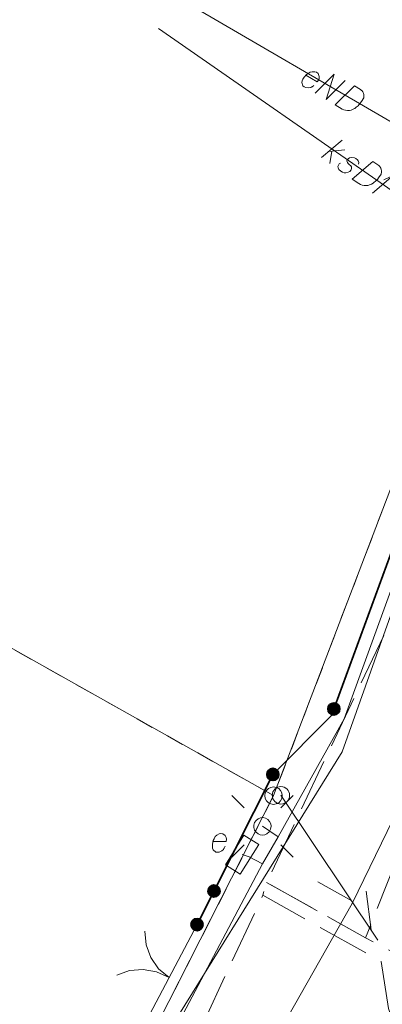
# Model space of a CAD drawing. Header units: metres. Extents: x 5555129 to 5556676, y 5635595 to 5636517.
# Tile 66 of 255: x 5555304 to 5555314, y 5636288 to 5636316. Entities that reach past the tile are written whole.
import ezdxf

# ---------------------------------------------------------------- set-up
doc = ezdxf.new("R2010")
doc.units = ezdxf.units.M
doc.header["$MEASUREMENT"] = 0
doc.linetypes.add('L_0_06', pattern=[2, 1.5, -0.5])
doc.linetypes.add('PRZER1-1', pattern=[2, 1, -1])
for name, color, linetype, lineweight in [('#digitalizacja', 7, 'Continuous', 18), ('#skartowane', 7, 'Continuous', 18), ('#zmodyfikowane', 7, 'Continuous', 18)]:
    doc.layers.add(name, color=color, linetype=linetype, lineweight=lineweight)
for name, color, linetype, lineweight, true_color in [('GEPPGD', 7, 'Continuous', 18, 0x008000), ('GESDZI', 7, 'Continuous', 18, 0x0a0909), ('GESUZY', 7, 'PRZER1-1', 18, 0x008000), ('GULENN', 1, 'Continuous', 18, 0xff0000), ('GUPEPI', 1, 'Continuous', 18, 0xff0000), ('GUPESE', 7, 'Continuous', 18, 0x0a0909), ('GUPESE_O', 7, 'Continuous', 18, 0x0a0909), ('GUPISL', 7, 'Continuous', 18, 0x0a0909)]:
    doc.layers.add(name, color=color, linetype=linetype, lineweight=lineweight, true_color=true_color)

# ---------------------------------------------------------------- blocks, each defined once
blk = doc.blocks.new('EPPGS')
at = {"color": 0, "flags": 128}
blk.add_lwpolyline([(0.5, 0), (0.475528, -0.154508), (0.404508, -0.293893), (0.293893, -0.404508), (0.154508, -0.475528), (0, -0.5), (-0.154508, -0.475528), (-0.293893, -0.404508), (-0.404508, -0.293893), (-0.475528, -0.154508), (-0.5, 0), (-0.475528, 0.154508), (-0.404508, 0.293893), (-0.293893, 0.404508), (-0.154508, 0.475528), (0, 0.5), (0.154508, 0.475528), (0.293893, 0.404508), (0.404508, 0.293893), (0.475528, 0.154508), (0.5, 0)], close=True, dxfattribs=at)
blk = doc.blocks.new('POINT')
blk.add_hatch(color=0).paths.add_polyline_path([(-0.000884, -0.0025), (-0.0025, -0.000884), (-0.0025, 0.000884), (0.000884, 0.0025), (0.0025, 0.000884), (0.0025, -0.000884), (0.000884, -0.0025)])
blk = doc.blocks.new('SZAFA1_1')
at = {"color": 0, "flags": 128}
blk.add_lwpolyline([(-1, -0.5), (-1, 0.5), (1, 0.5), (1, -0.5), (-1, -0.5)], close=True, dxfattribs=at)
blk = doc.blocks.new('SUSM01_01_1')
at = {"color": 0, "flags": 128}
for points in [[(-0.353553, 0.353553), (-0.212132, 0.212132)], [(0.353553, 0.353553), (0.212132, 0.212132)], [(-0.353553, -0.353553), (-0.212132, -0.212132)], [(0.353553, -0.353553), (0.212132, -0.212132)]]:
    blk.add_lwpolyline(points, dxfattribs=at)
blk.add_lwpolyline([(0.1, 0), (0.093969, -0.034202), (0.076604, -0.064279), (0.05, -0.086603), (0.025882, -0.096593), (0, -0.1), (-0.025882, -0.096593), (-0.05, -0.086603), (-0.073305, -0.068017), (-0.090097, -0.043388), (-0.098883, -0.014904), (-0.098883, 0.014904), (-0.090097, 0.043388), (-0.073305, 0.068017), (-0.05, 0.086603), (-0.022252, 0.097493), (0.007473, 0.09972), (0.036534, 0.093087), (0.062349, 0.078183), (0.082624, 0.056332), (0.095557, 0.029476), (0.1, 0)], close=True, dxfattribs=at)
blk = doc.blocks.new('SLBRA')
at = {"color": 0, "flags": 128}
for points in [[(0, 0), (-0.068148, -0.517638), (-0.267949, -1), (-0.585786, -1.414214), (-1, -1.732051)], [(1, -1.732051), (0.585786, -1.414214), (0.267949, -1), (0.068148, -0.517638), (0, 0)]]:
    blk.add_lwpolyline(points, dxfattribs=at)
blk = doc.blocks.new('*U1609')
at = {"layer": '#digitalizacja', "color": 36, "linetype": 'ByBlock', "lineweight": 18, "true_color": 0x7d3300}
for p, q in [((5555312.644, 5636312.3), (5555313.237, 5636312.802)), ((5555312.854, 5636312.478), (5555313.313, 5636312.518)), ((5555312.945, 5636312.486), (5555312.886, 5636312.132))]:
    blk.add_line(p, q, dxfattribs=at)
blk = doc.blocks.new('*U1610')
at = {"layer": '#digitalizacja', "color": 36, "linetype": 'ByBlock', "lineweight": 18, "true_color": 0x7d3300}
for q in [(5555314.108, 5636311.282), (5555314.435, 5636311.659)]:
    blk.add_line((5555314.701, 5636311.784), q, dxfattribs=at)

msp = doc.modelspace()

# ---------------------------------------------------------------- hatches: boundary and pattern name
at = {"layer": '#skartowane', "linetype": 'Continuous', "lineweight": 35}
h = msp.add_hatch(color=7, dxfattribs=at)
edge = h.paths.add_edge_path()
edge.add_arc((5555312.999, 5636296.478), 0.175, 0, 360)
h = msp.add_hatch(color=7, dxfattribs=at)
edge = h.paths.add_edge_path()
edge.add_arc((5555311.25, 5636294.6), 0.175, 0, 360)
h = msp.add_hatch(color=7, dxfattribs=at)
edge = h.paths.add_edge_path()
edge.add_arc((5555311.25, 5636294.6), 0.175, 0, 360)
h = msp.add_hatch(color=7, dxfattribs=at)
edge = h.paths.add_edge_path()
edge.add_arc((5555309.557, 5636291.254), 0.175, 0, 360)
h = msp.add_hatch(color=7, dxfattribs=at)
edge = h.paths.add_edge_path()
edge.add_arc((5555309.07, 5636290.29), 0.175, 0, 360)

# ---------------------------------------------------------------- linework, layer by layer
at = {"layer": '#digitalizacja', "color": 1, "linetype": 'Continuous', "lineweight": 18}
msp.add_line((5555318.21, 5636311.24), (5555306.599, 5636318.009), dxfattribs=at)
at = {"layer": '#digitalizacja', "color": 36, "linetype": 'Continuous', "lineweight": 18, "true_color": 0x7d3300}
msp.add_line((5555324.696, 5636304.376), (5555307.966, 5636316.008), dxfattribs=at)
at = {"layer": '#digitalizacja', "color": 5, "linetype": 'Continuous', "lineweight": 18, "flags": 128}
msp.add_lwpolyline([(5555337.162, 5636356.758), (5555333.91, 5636346.86), (5555332.141, 5636340.262), (5555329.659, 5636333.256), (5555325.007, 5636321.927), (5555321.758, 5636311.173), (5555318.74, 5636301.601), (5555313.524, 5636290.896), (5555310.011, 5636284.703), (5555306.61, 5636278.7), (5555301.965, 5636267.989), (5555298.98, 5636260.79), (5555296.225, 5636254.68), (5555295.748, 5636253.835)], dxfattribs=at)
at = {"layer": '#digitalizacja', "color": 1, "linetype": 'Continuous', "lineweight": 18, "flags": 128}
for points in [[(5555296.575, 5636263.596), (5555298.518, 5636268.131), (5555302.155, 5636276.018), (5555306.857, 5636284.972), (5555313.243, 5636295.243), (5555318.859, 5636311.054), (5555321.295, 5636317.913), (5555324.549, 5636326.658), (5555327.853, 5636335.865), (5555329.677, 5636340.612)], [(5555312.199, 5636314.664), (5555312.526, 5636314.473), (5555312.56, 5636314.521), (5555312.577, 5636314.573), (5555312.583, 5636314.631), (5555312.549, 5636314.713), (5555312.501, 5636314.748), (5555312.454, 5636314.761), (5555312.38, 5636314.763), (5555312.324, 5636314.748), (5555312.26, 5636314.71), (5555312.216, 5636314.681), (5555312.145, 5636314.606), (5555312.112, 5636314.55), (5555312.091, 5636314.501), (5555312.082, 5636314.452), (5555312.111, 5636314.36), (5555312.149, 5636314.331), (5555312.192, 5636314.312), (5555312.198, 5636314.309), (5555312.282, 5636314.301), (5555312.338, 5636314.316), (5555312.368, 5636314.333), (5555312.376, 5636314.335), (5555312.429, 5636314.366)], [(5555312.46, 5636314.149), (5555313.011, 5636314.696), (5555312.776, 5636313.965), (5555313.327, 5636314.512)], [(5555313.593, 5636314.357), (5555313.766, 5636314.256), (5555313.799, 5636314.23), (5555313.811, 5636314.216), (5555313.831, 5636314.191), (5555313.84, 5636314.172), (5555313.849, 5636314.153), (5555313.86, 5636314.112), (5555313.863, 5636314.083), (5555313.859, 5636314.017), (5555313.794, 5636313.905), (5555313.759, 5636313.857), (5555313.739, 5636313.834), (5555313.719, 5636313.812), (5555313.699, 5636313.789), (5555313.674, 5636313.77), (5555313.646, 5636313.745), (5555313.599, 5636313.711), (5555313.577, 5636313.697), (5555313.503, 5636313.664), (5555313.449, 5636313.655), (5555313.394, 5636313.653), (5555313.336, 5636313.659), (5555313.289, 5636313.673), (5555313.24, 5636313.694), (5555313.041, 5636313.81), (5555313.593, 5636314.357)]]:
    msp.add_lwpolyline(points, dxfattribs=at)
at = {"layer": '#digitalizacja', "color": 36, "linetype": 'Continuous', "lineweight": 18, "true_color": 0x7d3300, "flags": 128}
for points in [[(5555313.708, 5636312.114), (5555313.717, 5636312.158), (5555313.7, 5636312.206), (5555313.678, 5636312.236), (5555313.637, 5636312.271), (5555313.595, 5636312.293), (5555313.517, 5636312.305), (5555313.451, 5636312.293), (5555313.413, 5636312.269), (5555313.381, 5636312.234), (5555313.374, 5636312.203), (5555313.383, 5636312.175), (5555313.39, 5636312.163), (5555313.412, 5636312.133), (5555313.442, 5636312.105), (5555313.484, 5636312.061), (5555313.507, 5636312.031), (5555313.511, 5636311.985), (5555313.497, 5636311.945), (5555313.461, 5636311.904), (5555313.415, 5636311.879), (5555313.346, 5636311.862), (5555313.299, 5636311.867), (5555313.253, 5636311.884), (5555313.201, 5636311.913), (5555313.146, 5636311.958), (5555313.121, 5636312.005), (5555313.118, 5636312.042), (5555313.132, 5636312.083), (5555313.156, 5636312.117), (5555313.191, 5636312.136)], [(5555314.124, 5636312.185), (5555314.289, 5636312.07), (5555314.319, 5636312.042), (5555314.33, 5636312.027), (5555314.348, 5636312), (5555314.356, 5636311.98), (5555314.364, 5636311.961), (5555314.371, 5636311.919), (5555314.372, 5636311.89), (5555314.362, 5636311.825), (5555314.288, 5636311.718), (5555314.25, 5636311.673), (5555314.228, 5636311.652), (5555314.206, 5636311.631), (5555314.185, 5636311.61), (5555314.158, 5636311.593), (5555314.128, 5636311.57), (5555314.078, 5636311.54), (5555314.055, 5636311.528), (5555313.979, 5636311.501), (5555313.925, 5636311.496), (5555313.87, 5636311.498), (5555313.813, 5636311.509), (5555313.767, 5636311.527), (5555313.72, 5636311.552), (5555313.531, 5636311.684), (5555314.124, 5636312.185)]]:
    msp.add_lwpolyline(points, dxfattribs=at)
at = {"layer": '#skartowane', "color": 7, "linetype": 'Continuous', "lineweight": 35}
msp.add_line((5555311.25, 5636294.6), (5555309.07, 5636290.29), dxfattribs=at)
at = {"layer": '#skartowane', "color": 30, "linetype": 'Continuous', "lineweight": 18}
for p, q in [((5555311.48, 5636294), (5555314.266, 5636289.848)), ((5555311.48, 5636294), (5555314.266, 5636289.848)), ((5555313.514, 5636290.969), (5555312.541, 5636291.521)), ((5555313.514, 5636290.969), (5555312.541, 5636291.521)), ((5555314.071, 5636290.139), (5555313.929, 5636291.248)), ((5555314.071, 5636290.139), (5555313.929, 5636291.248))]:
    msp.add_line(p, q, dxfattribs=at)
at = {"layer": '#skartowane', "color": 7, "linetype": 'Continuous', "lineweight": 18}
msp.add_line((5555309.07, 5636290.29), (5555307.46, 5636287.25), dxfattribs=at)
at = {"layer": '#skartowane', "color": 7, "linetype": 'L_0_06', "lineweight": 18, "flags": 128}
for points in [[(5555466.73, 5636461.06), (5555459.42, 5636465.04), (5555457.02, 5636465.41), (5555452.63, 5636465.61), (5555446.85, 5636465.37), (5555441.62, 5636464.51), (5555435.7, 5636462.77), (5555429.61, 5636460.27), (5555423.1, 5636457.3), (5555417.2, 5636453.95), (5555413.63, 5636451.67), (5555409.04, 5636447.68), (5555404.73, 5636443.33), (5555401.32, 5636439.67), (5555382.13, 5636416.99), (5555377.75, 5636411.8), (5555368.65, 5636401.73), (5555358.12, 5636389.68), (5555351.83, 5636382.05), (5555348.89, 5636378.21), (5555346.63, 5636374.93), (5555343.77, 5636370.29), (5555340.53, 5636363.52), (5555337.7, 5636355.88), (5555335.13, 5636347.53), (5555332.44, 5636339.45), (5555328.49, 5636328.74), (5555326.7, 5636324.3), (5555322.46, 5636312.61), (5555317.05, 5636297.8), (5555313.91, 5636289.91), (5555311.07, 5636291.5), (5555314.46, 5636298.64), (5555320.4, 5636315), (5555321.1, 5636318.34), (5555320.31, 5636318.97), (5555318.92, 5636319.26), (5555318.24, 5636323.4), (5555317.55, 5636325.21), (5555315.06, 5636326.83), (5555316.44, 5636329.16), (5555319.62, 5636328.9), (5555323.95, 5636328.36), (5555325.47, 5636329.83), (5555326.77, 5636332.37), (5555329.72, 5636340.51), (5555332.43, 5636348.61), (5555334.87, 5636356.71), (5555337.79, 5636364.47), (5555340.99, 5636371.16), (5555344.19, 5636376.65), (5555346.4, 5636379.74), (5555349.41, 5636383.74), (5555355.85, 5636391.61), (5555363.7, 5636400.4), (5555366.42, 5636403.59), (5555375.75, 5636414.19), (5555378.31, 5636418.36), (5555373.52, 5636420.79), (5555376.43, 5636424.38), (5555377.28, 5636425.23), (5555380.03, 5636423.16), (5555380.65, 5636423.75), (5555382.52, 5636422.14), (5555399.27, 5636441.57), (5555402.64, 5636445.3), (5555406.76, 5636449.37), (5555411.7, 5636453.77), (5555415.38, 5636456.22), (5555420.94, 5636459.52), (5555420.73, 5636460.05), (5555422.54, 5636460.95), (5555422.89, 5636460.42), (5555428.37, 5636462.98), (5555434.53, 5636465.46), (5555440.65, 5636467.74), (5555449.09, 5636469.87), (5555449.84, 5636470.61), (5555452.54, 5636472.11), (5555453.14, 5636471.36), (5555454.76, 5636472.78), (5555456.32, 5636474.81), (5555457.67, 5636477.44), (5555459.8, 5636481.39), (5555462.71, 5636485.66), (5555464.78, 5636483.78), (5555461.58, 5636479.17), (5555460.92, 5636476.08), (5555461.24, 5636473.64), (5555465.24, 5636467.56), (5555467.69, 5636464.02), (5555466.73, 5636461.06)], [(5555311.07, 5636291.5), (5555313.91, 5636289.91), (5555314.79, 5636289.46), (5555314.94, 5636288.08), (5555315.56, 5636286.29), (5555320.2, 5636279.58), (5555319.91, 5636279.38), (5555315.24, 5636286.07), (5555314.57, 5636287.88), (5555314.36, 5636289.23), (5555310.96, 5636291.13), (5555311.07, 5636291.5)]]:
    msp.add_lwpolyline(points, close=True, dxfattribs=at)
msp.add_lwpolyline([(5555319.91, 5636279.38), (5555323.03, 5636275.28), (5555329.28, 5636268.46), (5555334.03, 5636263.4), (5555345.03, 5636252.49), (5555346.54, 5636251.45), (5555345.73, 5636247.93), (5555332.42, 5636261.49), (5555327.2, 5636266.8), (5555317.86, 5636277.41), (5555315.42, 5636280.01), (5555313.35, 5636281.16), (5555310.91, 5636281.48), (5555308.55, 5636280.93), (5555307.33, 5636278.49), (5555300.21, 5636263.98), (5555298.84, 5636260.31), (5555299.74, 5636259.03), (5555298.26, 5636255.27), (5555297.04, 5636255.1), (5555292.88, 5636247), (5555292.08, 5636246.05), (5555288.59, 5636239.37), (5555285.9, 5636234.86), (5555282.53, 5636231.41), (5555279.83, 5636229.99), (5555275.41, 5636228.95), (5555271.53, 5636229.31), (5555268.13, 5636230.4), (5555264.62, 5636232.17), (5555253.07, 5636239.68), (5555243.27, 5636245.93), (5555229.11, 5636254.41), (5555220.5, 5636258.77), (5555213.45, 5636261.65), (5555208.14, 5636263.06), (5555202.51, 5636263.31), (5555198.72, 5636262.51), (5555193.02, 5636260.05), (5555189.79, 5636257.33), (5555186.81, 5636252.47), (5555184.72, 5636245.33), (5555179.71, 5636245.97), (5555181.09, 5636251.46), (5555182.84, 5636255.67), (5555185.21, 5636259.68), (5555188.88, 5636264.05), (5555188.73, 5636266.82), (5555186.51, 5636270.36), (5555177.24, 5636279.14), (5555172.12, 5636284.35), (5555168.67, 5636288.73), (5555165.68, 5636293.64), (5555163.11, 5636298.61), (5555159.69, 5636305.28), (5555154.96, 5636314.88), (5555157.25, 5636316.15), (5555161.87, 5636306.69), (5555165.41, 5636299.79), (5555167.81, 5636295.12), (5555170.82, 5636290.32), (5555174.09, 5636286.04), (5555178.95, 5636281.15), (5555193.27, 5636269.09), (5555198.74, 5636266.34), (5555202.91, 5636266.53), (5555208.67, 5636266.05), (5555214.33, 5636264.32), (5555221.74, 5636261.36), (5555230.37, 5636257.02), (5555244.89, 5636248.46), (5555254.7, 5636242.22), (5555266.71, 5636234.85), (5555271.59, 5636232.9), (5555275.32, 5636232.51), (5555278.58, 5636233.38), (5555282.52, 5636236.11), (5555285.35, 5636239.7), (5555289.44, 5636247.37), (5555294.78, 5636258.52), (5555297.61, 5636265.12), (5555304.52, 5636279.57), (5555309.3, 5636287.58), (5555310.96, 5636291.13)], dxfattribs=at)
at = {"layer": '#skartowane', "color": 7, "linetype": 'Continuous', "lineweight": 35, "flags": 128}
msp.add_lwpolyline([(5555319.46, 5636314.08), (5555312.93, 5636296.29), (5555311.25, 5636294.6)], dxfattribs=at)
at = {"layer": '#skartowane', "color": 7, "linetype": 'Continuous', "lineweight": 35}
for centre in [(5555312.999, 5636296.478), (5555311.25, 5636294.6), (5555311.25, 5636294.6), (5555309.557, 5636291.254), (5555309.07, 5636290.29)]:
    msp.add_circle(centre, 0.175, dxfattribs=at)
at = {"layer": '#skartowane', "color": 7, "linetype": 'Continuous', "lineweight": 18}
msp.add_circle((5555311.48, 5636294), 0.25, dxfattribs=at)
at = {"layer": '#zmodyfikowane', "color": 1, "linetype": 'Continuous', "lineweight": 18}
msp.add_line((5555310.57, 5636292.23), (5555310.364, 5636292.298), dxfattribs=at)
at = {"layer": 'GESDZI', "color": 96, "linetype": 'Continuous', "lineweight": 18, "flags": 128}
msp.add_lwpolyline([(5555274.997, 5636234.98), (5555279.944, 5636236.523), (5555284.476, 5636241.337), (5555311.27, 5636293.99), (5555320.16, 5636317.28), (5555322.368, 5636323.208), (5555323.59, 5636326.49), (5555326.04, 5636333.05), (5555329.61, 5636344.98), (5555332.15, 5636353.64), (5555334.3, 5636361.82), (5555338.11, 5636369.71), (5555344.55, 5636379.2), (5555375.95, 5636415.45), (5555379.69, 5636419.03), (5555405.333, 5636448.297), (5555411.98, 5636454.27), (5555423.54, 5636462.48), (5555437.099, 5636466.554), (5555448.915, 5636470.374), (5555453.72, 5636472.454), (5555460.799, 5636470.534), (5555464.253, 5636468.493)], dxfattribs=at)
for points in [[(5555291.92, 5636304.86), (5555282.05, 5636311.75), (5555290.13, 5636327.498), (5555295.014, 5636335.311), (5555299.228, 5636336.968), (5555300.711, 5636336.861), (5555314.939, 5636327.021), (5555322.368, 5636323.208), (5555320.16, 5636317.28), (5555311.27, 5636293.99), (5555291.92, 5636304.86)], [(5555255.64, 5636244), (5555291.92, 5636304.86), (5555311.27, 5636293.99), (5555284.476, 5636241.337), (5555279.944, 5636236.523), (5555274.997, 5636234.98), (5555269.493, 5636235.495), (5555265.022, 5636237.714), (5555255.64, 5636244)]]:
    msp.add_lwpolyline(points, close=True, dxfattribs=at)
at = {"layer": 'GESUZY', "color": 96, "linetype": 'PRZER1-1', "lineweight": 18, "ltscale": 0.5, "true_color": 0x008000}
msp.add_lwpolyline([(5555334.3, 5636361.82), (5555332.15, 5636353.64), (5555329.61, 5636344.98), (5555328.029, 5636339.695), (5555326.04, 5636333.05), (5555323.59, 5636326.49), (5555322.368, 5636323.208), (5555320.16, 5636317.28), (5555311.27, 5636293.99), (5555294.683, 5636261.4), (5555284.476, 5636241.337), (5555279.944, 5636236.523), (5555274.997, 5636234.98)], dxfattribs=at)
msp.add_lwpolyline([(5555322.368, 5636323.208), (5555320.16, 5636317.28), (5555311.27, 5636293.99), (5555291.92, 5636304.86), (5555282.05, 5636311.75), (5555290.13, 5636327.498), (5555295.014, 5636335.311), (5555299.228, 5636336.968), (5555300.711, 5636336.861), (5555314.939, 5636327.021), (5555322.368, 5636323.208)], close=True, dxfattribs=at)
at = {"layer": 'GULENN', "color": 1, "linetype": 'Continuous', "lineweight": 18, "true_color": 0xff0000, "flags": 128}
for points in [[(5555305.505, 5636281.74), (5555310.95, 5636292.03), (5555311.4, 5636292.81), (5555313.3, 5636296.19), (5555317.83, 5636308.64), (5555320.12, 5636315.12), (5555321.05, 5636318.7), (5555324.99, 5636317.82), (5555325.46, 5636318.77), (5555330.45, 5636332.92), (5555333.07, 5636339.41), (5555335.66, 5636347.35), (5555336.26, 5636350.83), (5555340.12, 5636361.93), (5555345.05, 5636370.93), (5555348.48, 5636377.1), (5555354.25, 5636384.94), (5555359.73, 5636391.01), (5555379.46, 5636412.66), (5555385.36, 5636419.22), (5555390.59, 5636425.39)], [(5555311.4, 5636292.81), (5555310.95, 5636293.11)], [(5555310.95, 5636292.03), (5555310.57, 5636292.23), (5555310.57, 5636292.23)]]:
    msp.add_lwpolyline(points, dxfattribs=at)
at = {"layer": 'GUPESE_O', "color": 7, "linetype": 'Continuous', "lineweight": 18, "flags": 128}
msp.add_lwpolyline([(5555309.531, 5636292.679), (5555309.909, 5636292.679), (5555309.915, 5636292.738), (5555309.903, 5636292.791), (5555309.879, 5636292.844), (5555309.809, 5636292.897), (5555309.75, 5636292.903), (5555309.702, 5636292.892), (5555309.637, 5636292.856), (5555309.596, 5636292.815), (5555309.561, 5636292.75), (5555309.537, 5636292.703), (5555309.513, 5636292.602), (5555309.513, 5636292.537), (5555309.519, 5636292.484), (5555309.537, 5636292.437), (5555309.608, 5636292.372), (5555309.655, 5636292.366), (5555309.702, 5636292.372), (5555309.708, 5636292.372), (5555309.785, 5636292.407), (5555309.826, 5636292.449), (5555309.844, 5636292.478), (5555309.85, 5636292.484), (5555309.879, 5636292.537)], dxfattribs=at)

# ---------------------------------------------------------------- block references
at = {"layer": '#digitalizacja', "color": 36, "linetype": 'Continuous', "lineweight": 18, "true_color": 0x7d3300}
for name in ['*U1609', '*U1610']:
    msp.add_blockref(name, (0, 0), dxfattribs=at)
at = {"layer": '#skartowane', "color": 7, "lineweight": 18, "xscale": 0.7499999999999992, "yscale": 0.7499999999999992, "zscale": 0.7499999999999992, "rotation": 237.4589517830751}
msp.add_blockref('SLBRA', (5555308.265, 5636288.77), dxfattribs=at)
at = {"layer": 'GEPPGD', "color": 96, "lineweight": 18, "true_color": 0x008000, "xscale": 0.5, "yscale": 0.5, "zscale": 0.5, "rotation": 90}
msp.add_blockref('EPPGS', (5555311.27, 5636293.99), dxfattribs=at)
at = {"layer": 'GUPEPI', "color": 1, "lineweight": 18, "true_color": 0xff0000, "rotation": 90}
for p in [(5555313.3, 5636296.19), (5555311.4, 5636292.81), (5555310.57, 5636292.23), (5555310.95, 5636292.03)]:
    msp.add_blockref('POINT', p, dxfattribs=at)
at = {"layer": 'GUPESE', "color": 7, "lineweight": 18, "xscale": 0.5, "yscale": 0.5, "zscale": 0.5, "rotation": 57.92170920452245}
msp.add_blockref('SZAFA1_1', (5555310.364, 5636292.298), dxfattribs=at)
at = {"layer": 'GUPISL', "color": 7, "lineweight": 18, "xscale": 2.499999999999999, "yscale": 2.499999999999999, "zscale": 2.499999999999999, "rotation": 359.9999974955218}
msp.add_blockref('SUSM01_01_1', (5555310.95, 5636293.11), dxfattribs=at)

doc.saveas('drawing.dxf')
